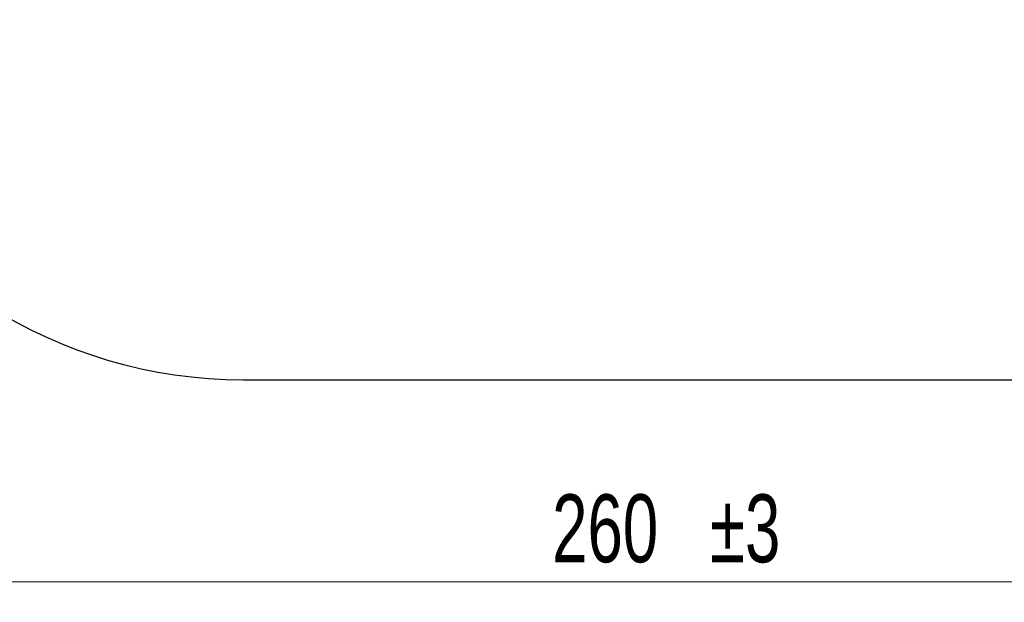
# Model space of a CAD drawing. Header units: millimetres. Extents: x 0 to 594, y 0 to 420.
# Tile 3 of 17: x 138 to 211, y 155 to 198. Entities that reach past the tile are written whole.
import ezdxf

# ---------------------------------------------------------------- set-up
doc = ezdxf.new("R2010")
doc.units = ezdxf.units.MM
doc.styles.add('SLDTEXTSTYLE1', font='TXT', dxfattribs={"width": 0.7})
doc.dimstyles.new('SLDDIMSTYLE0', dxfattribs={"dimtxt": 5, "dimasz": 3.5, "dimexe": 0, "dimexo": 0.0625, "dimgap": 1.25, "dimtad": 2, "dimrnd": 1e-09, "dimzin": 12, "dimdsep": 46, "dimtxsty": 'SLDTEXTSTYLE1', "dimsah": 1, "dimcen": 0.09, "dimadec": 0, "dimazin": 3, "dimtol": 1, "dimtp": 3, "dimtm": 3, "dimtfac": 1, "dimtdec": 3, "dimtofl": 0, "dimtmove": 0, "dimatfit": 3, "dimfxl": 1, "dimfrac": 2, "dimtolj": 1, "dimarcsym": 0})

# ---------------------------------------------------------------- blocks, each defined once
blk = doc.blocks.new('_D')
at = {"color": 7, "linetype": 'Continuous', "lineweight": 0}
for p, q in [((56.967, 197.976), (56.967, 155.098)), ((316.967, 197.976), (316.967, 155.098)), ((56.967, 156.598), (316.967, 156.598))]:
    blk.add_line(p, q, dxfattribs=at)
at = {"color": 7, "linetype": 'Continuous', "lineweight": 18}
for points in [[(56.967, 156.598), (60.467, 156.098), (60.467, 157.098)], [(316.967, 156.598), (313.467, 157.098), (313.467, 156.098)]]:
    blk.add_solid(points, dxfattribs=at)
at = {"color": 7, "linetype": 'Continuous', "lineweight": 18, "char_height": 5, "attachment_point": 1, "style": 'SLDTEXTSTYLE1'}
for s, insert in [('±3', (188.862, 163.043)), ('260', (177.227, 163.043))]:
    blk.add_mtext(s, dxfattribs=dict(at, insert=insert))

msp = doc.modelspace()

# ---------------------------------------------------------------- linework, layer by layer
at = {"color": 7, "linetype": 'Continuous', "lineweight": 25}
msp.add_line((154.467, 171.476), (219.467, 171.476), dxfattribs=at)
msp.add_arc((154.467, 206.482), 35.006, 204.90653, 270, dxfattribs=at)

# ---------------------------------------------------------------- dimensions: what is measured, and where the dimension line sits
at = {"color": 7, "linetype": 'Continuous', "lineweight": 18}
dim = msp.add_linear_dim(base=(316.967, 156.598), p1=(56.967, 197.976), p2=(316.967, 197.976), dimstyle='SLDDIMSTYLE0', dxfattribs=at)
dim.commit()
dim.dimension.update_dxf_attribs({"geometry": '_D', "text_midpoint": (185.935, 156.598), "dimtype": 160})

doc.saveas('drawing.dxf')
